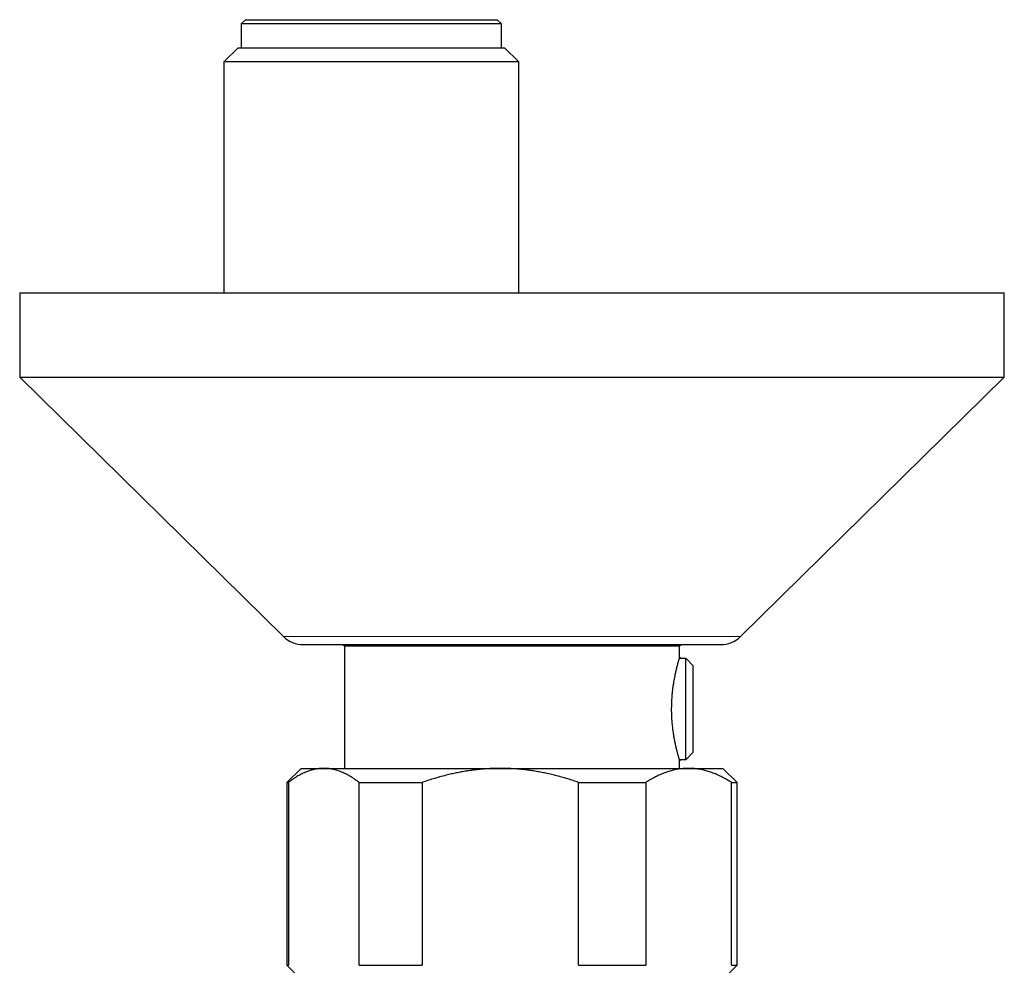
# Model space of a CAD drawing. Header units: millimetres. Extents: x 8 to 869, y 12 to 463.
# Tile 19 of 55: x 339 to 409, y 228 to 295. Entities that reach past the tile are written whole.
import ezdxf

# ---------------------------------------------------------------- set-up
doc = ezdxf.new("R2010")
doc.units = ezdxf.units.MM

msp = doc.modelspace()

# ---------------------------------------------------------------- linework, layer by layer
at = {"color": 7, "linetype": 'Continuous', "lineweight": 30}
for p, q in [((355.05, 295.137), (354.75, 294.837)), ((354.75, 294.837), (354.75, 293.137)), ((373.25, 294.837), (354.75, 294.837)), ((355.05, 295.137), (372.95, 295.137)), ((373.25, 294.837), (372.95, 295.137)), ((373.25, 293.137), (373.25, 294.837)), ((354.522, 293.137), (353.522, 292.137)), ((354.522, 293.137), (373.478, 293.137)), ((374.478, 292.137), (373.478, 293.137)), ((353.522, 292.137), (353.522, 275.714)), ((374.478, 292.137), (353.522, 292.137)), ((374.478, 275.714), (374.478, 292.137)), ((339, 275.714), (339, 269.714)), ((339, 275.714), (409, 275.714)), ((409, 269.714), (409, 275.714)), ((339, 269.714), (357.748, 251.287)), ((339, 269.714), (409, 269.714)), ((390.252, 251.287), (409, 269.714)), ((359.15, 250.714), (388.85, 250.714)), ((361.967, 250.714), (362.1, 250.637)), ((362.1, 250.637), (362.1, 241.917)), ((362.1, 250.637), (385.9, 250.637)), ((385.9, 250.637), (386.033, 250.714)), ((385.9, 249.787), (385.9, 250.637)), ((385.966, 249.787), (385.9, 249.787)), ((385.966, 249.787), (385.966, 249.745)), ((385.966, 249.745), (386.366, 249.745)), ((386.366, 242.529), (386.366, 249.745)), ((386.366, 249.745), (386.866, 249.239)), ((386.866, 249.239), (386.866, 243.035)), ((386.866, 243.035), (386.366, 242.529)), ((385.9, 241.917), (385.9, 242.488)), ((385.9, 242.487), (385.966, 242.487)), ((386.366, 242.529), (385.966, 242.529)), ((385.966, 242.529), (385.966, 242.487)), ((359, 241.917), (358, 240.917)), ((359, 241.917), (360.616, 241.917)), ((360.616, 241.917), (373.174, 241.917)), ((373.174, 241.917), (386.558, 241.917)), ((386.558, 241.917), (389, 241.917)), ((390, 240.917), (389, 241.917)), ((358, 240.917), (358, 227.917)), ((358, 240.917), (358.102, 240.917)), ((358.102, 240.917), (358.102, 227.917)), ((363.13, 240.917), (367.614, 240.917)), ((363.13, 227.917), (363.13, 240.917)), ((367.614, 240.917), (367.614, 227.917)), ((378.733, 227.917), (378.733, 240.917)), ((378.733, 240.917), (383.512, 240.917)), ((383.512, 240.917), (383.512, 227.917)), ((389.603, 227.917), (389.603, 240.917)), ((389.603, 240.917), (390, 240.917)), ((390, 227.917), (390, 240.917)), ((358, 227.917), (359, 226.917)), ((358, 227.917), (358.102, 227.917)), ((363.13, 227.917), (367.614, 227.917)), ((378.733, 227.917), (383.512, 227.917)), ((389, 226.917), (390, 227.917)), ((389.603, 227.917), (390, 227.917))]:
    msp.add_line(p, q, dxfattribs=at)
at = {"color": 252, "linetype": 'Continuous', "lineweight": 0}
msp.add_line((357.748, 251.287), (390.252, 251.287), dxfattribs=at)
at = {"color": 7, "linetype": 'Continuous', "lineweight": 30}
for centre, start, end in [((359.15, 252.714), 225.49578, 270), ((388.85, 252.714), 270, 314.50422)]:
    msp.add_arc(centre, 2, start, end, dxfattribs=at)
for points, knots in [([(385.9, 249.787), (385.9, 249.786), (385.899, 249.784), (385.894, 249.767), (385.886, 249.741), (385.874, 249.703), (385.86, 249.654), (385.842, 249.594), (385.822, 249.526), (385.8, 249.448), (385.776, 249.36), (385.749, 249.261), (385.721, 249.153), (385.691, 249.035), (385.66, 248.909), (385.629, 248.775), (385.597, 248.631), (385.566, 248.479), (385.534, 248.317), (385.506, 248.163), (385.481, 248.019), (385.46, 247.885), (385.44, 247.749), (385.421, 247.607), (385.403, 247.462), (385.387, 247.313), (385.372, 247.161), (385.358, 246.993), (385.346, 246.81), (385.336, 246.612), (385.329, 246.411), (385.326, 246.206), (385.327, 245.999), (385.331, 245.797), (385.339, 245.6), (385.349, 245.41), (385.363, 245.22), (385.38, 245.031), (385.399, 244.844), (385.422, 244.662), (385.446, 244.485), (385.472, 244.314), (385.5, 244.147), (385.529, 243.984), (385.559, 243.826), (385.591, 243.675), (385.622, 243.53), (385.654, 243.392), (385.685, 243.262), (385.716, 243.139), (385.746, 243.025), (385.772, 242.93), (385.793, 242.852), (385.811, 242.788), (385.828, 242.73), (385.843, 242.677), (385.857, 242.63), (385.869, 242.589), (385.879, 242.555), (385.888, 242.525), (385.895, 242.503), (385.899, 242.489), (385.9, 242.488), (385.9, 242.488)], [0, 0, 0, 0, 0.0170806, 0.0341749, 0.0512557, 0.0688458, 0.0864505, 0.104041, 0.1211169, 0.1382058, 0.1552822, 0.1728294, 0.1903901, 0.2079377, 0.2254755, 0.2430264, 0.2605644, 0.278588, 0.2966256, 0.314649, 0.3280504, 0.3414517, 0.3549494, 0.3684471, 0.3822552, 0.3960634, 0.4099823, 0.4239012, 0.4412961, 0.4587051, 0.4760996, 0.4940405, 0.5119974, 0.5299383, 0.5466961, 0.5634668, 0.5802249, 0.5974569, 0.6147025, 0.631935, 0.6489465, 0.6659705, 0.6829824, 0.7004478, 0.7179261, 0.7353917, 0.7531352, 0.770892, 0.7886353, 0.8068859, 0.8251511, 0.8434012, 0.8567427, 0.8700841, 0.8835232, 0.8969623, 0.9107163, 0.9244702, 0.938336, 0.9522018, 0.9693855, 0.986583, 1, 1, 1, 1]), ([(360.616, 241.917), (360.587, 241.917), (360.507, 241.916), (360.377, 241.909), (360.225, 241.894), (360.073, 241.87), (359.921, 241.84), (359.769, 241.802), (359.617, 241.756), (359.465, 241.704), (359.313, 241.643), (359.16, 241.576), (359.007, 241.501), (358.855, 241.42), (358.686, 241.322), (358.502, 241.205), (358.301, 241.068), (358.168, 240.967), (358.102, 240.917)], [0, 0, 0, 0, 0.034083, 0.093384, 0.152699, 0.212015, 0.271317, 0.331075, 0.390848, 0.450621, 0.510381, 0.571402, 0.632436, 0.693471, 0.754495, 0.836325, 0.918167, 1, 1, 1, 1]), ([(363.13, 240.917), (363.064, 240.968), (362.931, 241.068), (362.73, 241.206), (362.527, 241.334), (362.346, 241.438), (362.186, 241.521), (362.048, 241.587), (361.91, 241.647), (361.772, 241.702), (361.634, 241.75), (361.483, 241.796), (361.32, 241.838), (361.145, 241.873), (360.969, 241.899), (360.793, 241.914), (360.675, 241.916), (360.616, 241.917)], [0, 0, 0, 0, 0.082024, 0.16407, 0.246113, 0.328132, 0.383157, 0.438186, 0.49321, 0.547623, 0.602041, 0.656454, 0.725142, 0.793863, 0.862595, 0.931314, 1, 1, 1, 1]), ([(373.174, 241.917), (373.109, 241.917), (372.926, 241.916), (372.623, 241.909), (372.267, 241.891), (371.911, 241.866), (371.555, 241.831), (371.199, 241.789), (370.843, 241.738), (370.486, 241.679), (370.13, 241.612), (369.776, 241.538), (369.388, 241.447), (368.967, 241.339), (368.512, 241.21), (368.061, 241.07), (367.763, 240.968), (367.614, 240.917)], [0, 0, 0, 0, 0.034083, 0.096966, 0.159875, 0.222793, 0.285704, 0.348589, 0.412302, 0.476038, 0.539783, 0.603523, 0.66724, 0.750415, 0.833615, 0.916819, 1, 1, 1, 1]), ([(378.733, 240.917), (378.605, 240.961), (378.348, 241.049), (377.941, 241.178), (377.512, 241.303), (377.061, 241.422), (376.632, 241.525), (376.225, 241.611), (375.84, 241.683), (375.464, 241.745), (375.097, 241.796), (374.74, 241.837), (374.381, 241.87), (374.001, 241.896), (373.598, 241.914), (373.315, 241.916), (373.174, 241.917)], [0, 0, 0, 0, 0.071735, 0.143469, 0.225601, 0.307744, 0.389874, 0.458872, 0.527878, 0.596875, 0.660241, 0.723623, 0.787005, 0.85037, 0.925185, 1, 1, 1, 1]), ([(386.558, 241.917), (386.525, 241.917), (386.427, 241.917), (386.263, 241.909), (386.065, 241.892), (385.868, 241.866), (385.672, 241.832), (385.486, 241.791), (385.312, 241.746), (385.148, 241.699), (384.959, 241.637), (384.745, 241.558), (384.502, 241.456), (384.255, 241.34), (384.006, 241.21), (383.758, 241.07), (383.594, 240.968), (383.512, 240.917)], [0, 0, 0, 0, 0.031424, 0.0949, 0.158402, 0.221914, 0.285418, 0.348895, 0.402258, 0.455627, 0.508991, 0.587623, 0.666255, 0.749676, 0.833123, 0.916573, 1, 1, 1, 1]), ([(389.603, 240.917), (389.522, 240.968), (389.361, 241.068), (389.118, 241.206), (388.873, 241.334), (388.653, 241.438), (388.459, 241.521), (388.292, 241.587), (388.124, 241.647), (387.957, 241.702), (387.79, 241.75), (387.608, 241.796), (387.411, 241.838), (387.198, 241.873), (386.985, 241.899), (386.771, 241.914), (386.629, 241.916), (386.558, 241.917)], [0, 0, 0, 0, 0.082024, 0.16407, 0.246113, 0.328132, 0.383157, 0.438186, 0.49321, 0.547623, 0.602041, 0.656454, 0.725142, 0.793863, 0.862595, 0.931314, 1, 1, 1, 1])]:
    msp.add_open_spline(points, degree=3, knots=knots, dxfattribs=at)

doc.saveas('drawing.dxf')
